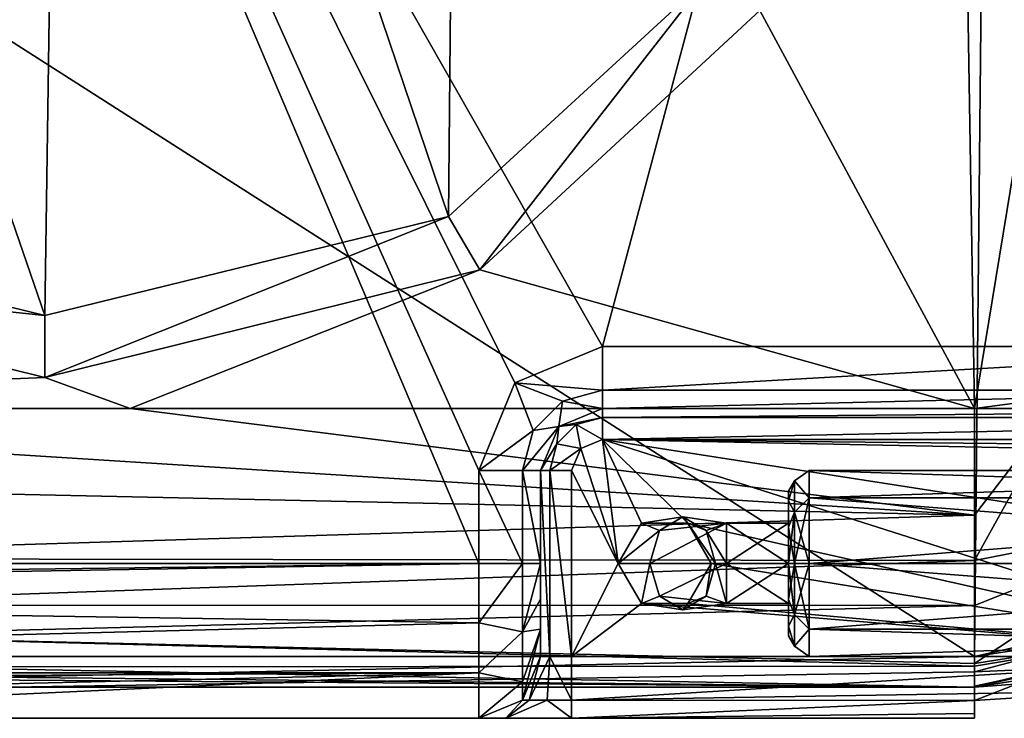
# Model space of a CAD drawing. Extents: x -200 to 200, y -434 to 356.
# Tile 10 of 256: x -126 to -94, y -434 to -412. Entities that reach past the tile are written whole.
import ezdxf

# ---------------------------------------------------------------- set-up
doc = ezdxf.new("R2010")
doc.units = 0
doc.header["$LTSCALE"] = 52.148148
for name, color, linetype in [('122', 7, 'CONTINUOUS'), ('123', 7, 'CONTINUOUS'), ('125', 7, 'CONTINUOUS'), ('128', 7, 'CONTINUOUS'), ('129', 7, 'CONTINUOUS'), ('134', 7, 'CONTINUOUS'), ('142', 7, 'CONTINUOUS'), ('144', 7, 'CONTINUOUS'), ('146', 7, 'CONTINUOUS'), ('149', 7, 'CONTINUOUS'), ('158', 7, 'CONTINUOUS'), ('159', 7, 'CONTINUOUS'), ('160', 7, 'CONTINUOUS'), ('161', 7, 'CONTINUOUS'), ('162', 7, 'CONTINUOUS'), ('163', 7, 'CONTINUOUS'), ('164', 7, 'CONTINUOUS'), ('165', 7, 'CONTINUOUS'), ('166', 7, 'CONTINUOUS'), ('168', 7, 'CONTINUOUS'), ('169', 7, 'CONTINUOUS'), ('170', 7, 'CONTINUOUS'), ('172', 7, 'CONTINUOUS'), ('173', 7, 'CONTINUOUS'), ('174', 7, 'CONTINUOUS'), ('175', 7, 'CONTINUOUS'), ('176', 7, 'CONTINUOUS'), ('177', 7, 'CONTINUOUS'), ('178', 7, 'CONTINUOUS'), ('179', 7, 'CONTINUOUS'), ('181', 7, 'CONTINUOUS'), ('182', 7, 'CONTINUOUS'), ('183', 7, 'CONTINUOUS'), ('185', 7, 'CONTINUOUS'), ('186', 7, 'CONTINUOUS'), ('20', 7, 'CONTINUOUS'), ('21', 7, 'CONTINUOUS'), ('22', 7, 'CONTINUOUS'), ('23', 7, 'CONTINUOUS'), ('24', 7, 'CONTINUOUS'), ('25', 7, 'CONTINUOUS'), ('4', 7, 'CONTINUOUS'), ('55', 7, 'CONTINUOUS'), ('57', 7, 'CONTINUOUS'), ('7', 7, 'CONTINUOUS'), ('8', 7, 'CONTINUOUS')]:
    doc.layers.add(name, color=color, linetype=linetype)

msp = doc.modelspace()

# ---------------------------------------------------------------- linework, layer by layer
at = {"layer": '122', "color": 7, "linetype": 'CONTINUOUS'}
for points in [[(-138.417, -429.2, 20), (-111, -429.2, 20), (-134.228, -374.405, 20), (-138.417, -429.2, 20)], [(-111, -429.2, 20), (-111, -426.2, 20), (-134.228, -374.405, 20), (-111, -429.2, 20)], [(-111, -426.2, 20), (-109.828, -423.372, 20), (-134.228, -374.405, 20), (-111, -426.2, 20)], [(-134.228, -374.405, 20), (-107, -422.2, 20), (-94.456, -375.205, 20), (-134.228, -374.405, 20)], [(-109.828, -423.372, 20), (-107, -422.2, 20), (-134.228, -374.405, 20), (-109.828, -423.372, 20)], [(-94.456, -375.205, 20), (-107, -422.2, 20), (-82.315, -422.2, 20), (-94.456, -375.205, 20)], [(-93.68, -375.244, 20), (-94.456, -375.205, 20), (-82.315, -422.2, 20), (-93.68, -375.244, 20)]]:
    msp.add_3dface(points, dxfattribs=at)
at = {"layer": '123', "color": 7, "linetype": 'CONTINUOUS'}
for points in [[(-189, -434.2, 0.025), (-95, -434.2, 0.025), (-186.982, -434.2, 7.514), (-189, -434.2, 0.025)], [(-95, -434.2, 0.025), (-181.493, -434.2, 12.995), (-186.982, -434.2, 7.514), (-95, -434.2, 0.025)], [(-95, -434.2, 0.025), (-174, -434.2, 15), (-181.493, -434.2, 12.995), (-95, -434.2, 0.025)], [(-174, -434.2, 15), (-95, -434.2, 0.025), (-142.5, -434.2, 15), (-174, -434.2, 15)], [(-111, -434.2, 11), (-142.5, -434.2, 15), (-110.121, -434.2, 8.879), (-111, -434.2, 11)], [(-111, -434.2, 15), (-142.5, -434.2, 15), (-111, -434.2, 11), (-111, -434.2, 15)], [(-142.5, -434.2, 15), (-95, -434.2, 0.025), (-110.121, -434.2, 8.879), (-142.5, -434.2, 15)], [(-110.121, -434.2, 8.879), (-95, -434.2, 0.025), (-108, -434.2, 8), (-110.121, -434.2, 8.879)], [(-95, -434.2, 0.025), (-95, -434.2, 8), (-108, -434.2, 8), (-95, -434.2, 0.025)]]:
    msp.add_3dface(points, dxfattribs=at)
at = {"layer": '125', "color": 7, "linetype": 'CONTINUOUS'}
for points in [[(-95, -432.2, 0.025), (-82.061, -429.266, 0.025), (-95, -432.7, 0.025), (-95, -432.2, 0.025)], [(-95, -432.7, 0.025), (-82.061, -429.266, 0.025), (-92.302, -432.58, 0.025), (-95, -432.7, 0.025)], [(-192, -432.2, 0.025), (-95, -432.2, 0.025), (-189, -434.2, 0.025), (-192, -432.2, 0.025)], [(-189, -434.2, 0.025), (-95, -432.2, 0.025), (-95, -432.7, 0.025), (-189, -434.2, 0.025)], [(-95, -434.2, 0.025), (-189, -434.2, 0.025), (-95, -432.7, 0.025), (-95, -434.2, 0.025)]]:
    msp.add_3dface(points, dxfattribs=at)
at = {"layer": '128', "color": 7, "linetype": 'CONTINUOUS'}
for points in [[(-95, -432.2, 0.025), (-192, -432.2, 0.025), (-95, -432.2), (-95, -432.2, 0.025)], [(-192, -432.2, 0.025), (-192, -432.2), (-95, -432.2), (-192, -432.2, 0.025)]]:
    msp.add_3dface(points, dxfattribs=at)
at = {"layer": '129', "color": 7, "linetype": 'CONTINUOUS'}
for points in [[(-95, -432.2, 0.025), (-95, -432.2), (-82.061, -429.266), (-95, -432.2, 0.025)], [(-82.061, -429.266, 0.025), (-95, -432.2, 0.025), (-82.061, -429.266), (-82.061, -429.266, 0.025)]]:
    msp.add_3dface(points, dxfattribs=at)
at = {"layer": '134', "color": 7, "linetype": 'CONTINUOUS'}
for points in [[(-169.327, -430.2, 19.899), (-111, -429.2, 20), (-167.352, -429.918, 19.948), (-169.327, -430.2, 19.899)], [(-111, -429.2, 20), (-169.327, -430.2, 19.899), (-111, -431.118, 19.618), (-111, -429.2, 20)], [(-111, -429.2, 20), (-138.417, -429.2, 20), (-167.352, -429.918, 19.948), (-111, -429.2, 20)], [(-169.327, -430.2, 19.899), (-174, -432.736, 18.536), (-111, -431.118, 19.618), (-169.327, -430.2, 19.899)], [(-111, -431.118, 19.618), (-174, -432.736, 18.536), (-111, -432.737, 18.534), (-111, -431.118, 19.618)], [(-174, -432.736, 18.536), (-174, -433.073, 18.162), (-111, -432.737, 18.534), (-174, -432.736, 18.536)], [(-174, -434.2, 15), (-142.5, -434.2, 15), (-111, -432.737, 18.534), (-174, -434.2, 15)], [(-174, -433.073, 18.162), (-174, -434.2, 15), (-111, -432.737, 18.534), (-174, -433.073, 18.162)], [(-142.5, -434.2, 15), (-111, -434.2, 15), (-111, -432.737, 18.534), (-142.5, -434.2, 15)]]:
    msp.add_3dface(points, dxfattribs=at)
at = {"layer": '142', "color": 7, "linetype": 'CONTINUOUS'}
for points in [[(-95, -432.7, 0.025), (-92.302, -432.58, 0.025), (-95, -432.7, 0.483), (-95, -432.7, 0.025)], [(-95, -432.7, 0.483), (-92.302, -432.58, 0.025), (-92.32, -432.582, 0.364), (-95, -432.7, 0.483)]]:
    msp.add_3dface(points, dxfattribs=at)
at = {"layer": '144', "color": 7, "linetype": 'CONTINUOUS'}
for points in [[(-95, -434.2, 0.025), (-95, -432.7, 0.025), (-95, -432.7, 0.483), (-95, -434.2, 0.025)], [(-95, -433.161, 4.942), (-95, -434.2, 0.025), (-95, -432.7, 0.483), (-95, -433.161, 4.942)], [(-95, -433.161, 4.942), (-95, -433.622, 9.406), (-95, -434.2, 8), (-95, -433.161, 4.942)], [(-95, -434.2, 0.025), (-95, -433.161, 4.942), (-95, -434.2, 8), (-95, -434.2, 0.025)], [(-95, -434.2, 8), (-95, -433.622, 9.406), (-95, -434.05, 8.76), (-95, -434.2, 8)]]:
    msp.add_3dface(points, dxfattribs=at)
at = {"layer": '146', "color": 7, "linetype": 'CONTINUOUS'}
for points in [[(-192, -370.241), (-94.396, -372.206), (-192, -432.2), (-192, -370.241)], [(-192, -432.2), (-94.396, -372.206), (-95, -432.2), (-192, -432.2)], [(-95, -432.2), (-94.396, -372.206), (-82.061, -429.266), (-95, -432.2)], [(-94.396, -372.206), (-81.519, -375.4), (-82.061, -429.266), (-94.396, -372.206)]]:
    msp.add_3dface(points, dxfattribs=at)
at = {"layer": '149', "color": 7, "linetype": 'CONTINUOUS'}
for points in [[(-95, -433.161, 4.942), (-95, -432.7, 0.483), (-92.32, -432.582, 0.364), (-95, -433.161, 4.942)], [(-95, -433.622, 9.406), (-92.32, -432.582, 0.364), (-90.295, -433.325, 9.654), (-95, -433.622, 9.406)], [(-95, -433.622, 9.406), (-95, -433.161, 4.942), (-92.32, -432.582, 0.364), (-95, -433.622, 9.406)]]:
    msp.add_3dface(points, dxfattribs=at)
at = {"layer": '158', "color": 7, "linetype": 'CONTINUOUS'}
for points in [[(-107, -425.2, 10), (-107.707, -425.493, 10), (-106.5, -429.2, 10), (-107, -425.2, 10)], [(-105.75, -427.901, 10), (-107, -425.2, 10), (-106.5, -429.2, 10), (-105.75, -427.901, 10)], [(-104.25, -427.901, 10), (-107, -425.2, 10), (-105.75, -427.901, 10), (-104.25, -427.901, 10)], [(-107, -425.2, 10), (-73.115, -425.544, 10), (-72.898, -425.2, 10), (-107, -425.2, 10)], [(-78.831, -429.576, 10), (-73.479, -425.882, 10), (-107, -425.2, 10), (-78.831, -429.576, 10)], [(-73.479, -425.882, 10), (-73.115, -425.544, 10), (-107, -425.2, 10), (-73.479, -425.882, 10)], [(-85.036, -432.2, 10), (-107, -425.2, 10), (-104.25, -427.901, 10), (-85.036, -432.2, 10)], [(-85.036, -432.2, 10), (-78.831, -429.576, 10), (-107, -425.2, 10), (-85.036, -432.2, 10)], [(-107.707, -425.493, 10), (-108, -426.2, 10), (-106.5, -429.2, 10), (-107.707, -425.493, 10)], [(-108, -426.2, 10), (-108, -432.2, 10), (-106.5, -429.2, 10), (-108, -426.2, 10)], [(-103.5, -429.2, 10), (-85.036, -432.2, 10), (-104.25, -427.901, 10), (-103.5, -429.2, 10)], [(-106.5, -429.2, 10), (-108, -432.2, 10), (-105.75, -430.499, 10), (-106.5, -429.2, 10)], [(-85.036, -432.2, 10), (-103.5, -429.2, 10), (-104.25, -430.499, 10), (-85.036, -432.2, 10)], [(-108, -432.2, 10), (-85.036, -432.2, 10), (-105.75, -430.499, 10), (-108, -432.2, 10)], [(-105.75, -430.499, 10), (-85.036, -432.2, 10), (-104.25, -430.499, 10), (-105.75, -430.499, 10)]]:
    msp.add_3dface(points, dxfattribs=at)
at = {"layer": '159', "color": 7, "linetype": 'CONTINUOUS'}
for points in [[(-109, -432.2, 15), (-109, -432.2, 11), (-109, -426.2, 18), (-109, -432.2, 15)], [(-109, -426.2, 18), (-109, -432.2, 11), (-109, -426.2, 11), (-109, -426.2, 18)], [(-109, -431.322, 17.12), (-109, -432.2, 15), (-109, -426.2, 18), (-109, -431.322, 17.12)], [(-109, -430.351, 17.771), (-109, -431.322, 17.12), (-109, -426.2, 18), (-109, -430.351, 17.771)], [(-109, -429.2, 18), (-109, -430.351, 17.771), (-109, -426.2, 18), (-109, -429.2, 18)]]:
    msp.add_3dface(points, dxfattribs=at)
at = {"layer": '160', "color": 7, "linetype": 'CONTINUOUS'}
for points in [[(-107, -424.2, 18), (-107, -424.2, 11), (-72.898, -424.2, 11), (-107, -424.2, 18)], [(-82.315, -424.2, 18), (-107, -424.2, 18), (-72.898, -424.2, 11), (-82.315, -424.2, 18)]]:
    msp.add_3dface(points, dxfattribs=at)
at = {"layer": '161', "color": 7, "linetype": 'CONTINUOUS'}
for points in [[(-107, -424.2, 11), (-108.414, -424.786, 18), (-108.414, -424.786, 11), (-107, -424.2, 11)], [(-107, -424.2, 11), (-107, -424.2, 18), (-108.414, -424.786, 18), (-107, -424.2, 11)], [(-109, -426.2, 18), (-109, -426.2, 11), (-108.414, -424.786, 11), (-109, -426.2, 18)], [(-108.414, -424.786, 18), (-109, -426.2, 18), (-108.414, -424.786, 11), (-108.414, -424.786, 18)]]:
    msp.add_3dface(points, dxfattribs=at)
at = {"layer": '162', "color": 7, "linetype": 'CONTINUOUS'}
for points in [[(-109, -432.2, 11), (-109, -432.2, 15), (-109.586, -433.614, 15), (-109, -432.2, 11)], [(-109, -432.2, 11), (-109.586, -433.614, 15), (-109.586, -433.614, 11), (-109, -432.2, 11)], [(-111, -434.2, 15), (-111, -434.2, 11), (-109.586, -433.614, 11), (-111, -434.2, 15)], [(-109.586, -433.614, 15), (-111, -434.2, 15), (-109.586, -433.614, 11), (-109.586, -433.614, 15)]]:
    msp.add_3dface(points, dxfattribs=at)
at = {"layer": '163', "color": 7, "linetype": 'CONTINUOUS'}
for points in [[(-111, -429.2, 20), (-111, -431.118, 19.618), (-109.586, -429.2, 19.414), (-111, -429.2, 20)], [(-109.586, -429.2, 19.414), (-111, -431.118, 19.618), (-109.586, -431.407, 18.823), (-109.586, -429.2, 19.414)], [(-109, -430.351, 17.771), (-109, -429.2, 18), (-109.586, -431.407, 18.823), (-109, -430.351, 17.771)], [(-109, -429.2, 18), (-109.586, -429.2, 19.414), (-109.586, -431.407, 18.823), (-109, -429.2, 18)], [(-109, -431.322, 17.12), (-109, -430.351, 17.771), (-109.586, -431.407, 18.823), (-109, -431.322, 17.12)], [(-111, -431.118, 19.618), (-111, -432.737, 18.534), (-109.586, -431.407, 18.823), (-111, -431.118, 19.618)], [(-109.586, -431.407, 18.823), (-111, -432.737, 18.534), (-109.586, -433.023, 17.207), (-109.586, -431.407, 18.823)], [(-109, -432.2, 15), (-109, -431.322, 17.12), (-109.586, -433.614, 15), (-109, -432.2, 15)], [(-109, -431.322, 17.12), (-109.586, -431.407, 18.823), (-109.586, -433.023, 17.207), (-109, -431.322, 17.12)], [(-109, -431.322, 17.12), (-109.586, -433.023, 17.207), (-109.586, -433.614, 15), (-109, -431.322, 17.12)], [(-111, -432.737, 18.534), (-111, -434.2, 15), (-109.586, -433.023, 17.207), (-111, -432.737, 18.534)], [(-109.586, -433.023, 17.207), (-111, -434.2, 15), (-109.586, -433.614, 15), (-109.586, -433.023, 17.207)]]:
    msp.add_3dface(points, dxfattribs=at)
at = {"layer": '164', "color": 7, "linetype": 'CONTINUOUS'}
for points in [[(-111, -426.2, 20), (-111, -429.2, 20), (-109.586, -429.2, 19.414), (-111, -426.2, 20)], [(-109.586, -426.2, 19.414), (-111, -426.2, 20), (-109.586, -429.2, 19.414), (-109.586, -426.2, 19.414)], [(-109, -429.2, 18), (-109, -426.2, 18), (-109.586, -426.2, 19.414), (-109, -429.2, 18)], [(-109, -429.2, 18), (-109.586, -426.2, 19.414), (-109.586, -429.2, 19.414), (-109, -429.2, 18)]]:
    msp.add_3dface(points, dxfattribs=at)
at = {"layer": '165', "color": 7, "linetype": 'CONTINUOUS'}
for points in [[(-107, -422.2, 20), (-109.828, -423.372, 20), (-107, -423.614, 19.414), (-107, -422.2, 20)], [(-109.828, -423.372, 20), (-111, -426.2, 20), (-109.239, -424.907, 19.414), (-109.828, -423.372, 20)], [(-108.293, -423.961, 19.414), (-109.828, -423.372, 20), (-109.239, -424.907, 19.414), (-108.293, -423.961, 19.414)], [(-107, -423.614, 19.414), (-109.828, -423.372, 20), (-108.293, -423.961, 19.414), (-107, -423.614, 19.414)], [(-107, -424.2, 18), (-107, -423.614, 19.414), (-108.293, -423.961, 19.414), (-107, -424.2, 18)], [(-108.414, -424.786, 18), (-108.293, -423.961, 19.414), (-109.239, -424.907, 19.414), (-108.414, -424.786, 18)], [(-108.414, -424.786, 18), (-107, -424.2, 18), (-108.293, -423.961, 19.414), (-108.414, -424.786, 18)], [(-109, -426.2, 18), (-108.414, -424.786, 18), (-109.586, -426.2, 19.414), (-109, -426.2, 18)], [(-108.414, -424.786, 18), (-109.239, -424.907, 19.414), (-109.586, -426.2, 19.414), (-108.414, -424.786, 18)], [(-109.239, -424.907, 19.414), (-111, -426.2, 20), (-109.586, -426.2, 19.414), (-109.239, -424.907, 19.414)]]:
    msp.add_3dface(points, dxfattribs=at)
at = {"layer": '166', "color": 7, "linetype": 'CONTINUOUS'}
for points in [[(-82.315, -422.2, 20), (-107, -422.2, 20), (-107, -423.614, 19.414), (-82.315, -422.2, 20)], [(-82.315, -423.614, 19.414), (-82.315, -422.2, 20), (-107, -423.614, 19.414), (-82.315, -423.614, 19.414)], [(-107, -424.2, 18), (-82.315, -423.614, 19.414), (-107, -423.614, 19.414), (-107, -424.2, 18)], [(-107, -424.2, 18), (-82.315, -424.2, 18), (-82.315, -423.614, 19.414), (-107, -424.2, 18)]]:
    msp.add_3dface(points, dxfattribs=at)
at = {"layer": '168', "color": 7, "linetype": 'CONTINUOUS'}
for points in [[(-72.898, -424.2, 11), (-107, -424.493, 10.293), (-72.898, -424.493, 10.293), (-72.898, -424.2, 11)], [(-72.898, -424.2, 11), (-107, -424.2, 11), (-107, -424.493, 10.293), (-72.898, -424.2, 11)], [(-107, -424.493, 10.293), (-107, -425.2, 10), (-72.898, -424.493, 10.293), (-107, -424.493, 10.293)], [(-107, -425.2, 10), (-72.898, -425.2, 10), (-72.898, -424.493, 10.293), (-107, -425.2, 10)]]:
    msp.add_3dface(points, dxfattribs=at)
at = {"layer": '169', "color": 7, "linetype": 'CONTINUOUS'}
for points in [[(-107, -424.2, 11), (-108.414, -424.786, 11), (-107, -424.493, 10.293), (-107, -424.2, 11)], [(-108.414, -424.786, 11), (-109, -426.2, 11), (-108.478, -425.346, 10.293), (-108.414, -424.786, 11)], [(-108.478, -425.346, 10.293), (-107.707, -425.493, 10), (-107.854, -424.722, 10.293), (-108.478, -425.346, 10.293)], [(-108.414, -424.786, 11), (-108.478, -425.346, 10.293), (-107.854, -424.722, 10.293), (-108.414, -424.786, 11)], [(-107, -424.493, 10.293), (-108.414, -424.786, 11), (-107.854, -424.722, 10.293), (-107, -424.493, 10.293)], [(-107, -425.2, 10), (-107, -424.493, 10.293), (-107.854, -424.722, 10.293), (-107, -425.2, 10)], [(-107.707, -425.493, 10), (-107, -425.2, 10), (-107.854, -424.722, 10.293), (-107.707, -425.493, 10)], [(-109, -426.2, 11), (-108.707, -426.2, 10.293), (-108.478, -425.346, 10.293), (-109, -426.2, 11)], [(-108.707, -426.2, 10.293), (-107.707, -425.493, 10), (-108.478, -425.346, 10.293), (-108.707, -426.2, 10.293)], [(-108, -426.2, 10), (-107.707, -425.493, 10), (-108.707, -426.2, 10.293), (-108, -426.2, 10)]]:
    msp.add_3dface(points, dxfattribs=at)
at = {"layer": '170', "color": 7, "linetype": 'CONTINUOUS'}
for points in [[(-108.707, -426.2, 10.293), (-109, -426.2, 11), (-108.707, -432.2, 10.293), (-108.707, -426.2, 10.293)], [(-109, -426.2, 11), (-109, -432.2, 11), (-108.707, -432.2, 10.293), (-109, -426.2, 11)], [(-108, -432.2, 10), (-108, -426.2, 10), (-108.707, -426.2, 10.293), (-108, -432.2, 10)], [(-108, -432.2, 10), (-108.707, -426.2, 10.293), (-108.707, -432.2, 10.293), (-108, -432.2, 10)]]:
    msp.add_3dface(points, dxfattribs=at)
at = {"layer": '172', "color": 7, "linetype": 'CONTINUOUS'}
for points in [[(-90.295, -433.325, 9.654), (-85.036, -432.2, 10), (-108, -433.614, 9.414), (-90.295, -433.325, 9.654)], [(-85.036, -432.2, 10), (-108, -432.2, 10), (-108, -433.614, 9.414), (-85.036, -432.2, 10)], [(-95, -433.622, 9.406), (-90.295, -433.325, 9.654), (-108, -433.614, 9.414), (-95, -433.622, 9.406)], [(-108, -434.2, 8), (-95, -433.622, 9.406), (-108, -433.614, 9.414), (-108, -434.2, 8)], [(-95, -434.05, 8.76), (-95, -433.622, 9.406), (-108, -434.2, 8), (-95, -434.05, 8.76)], [(-95, -434.2, 8), (-95, -434.05, 8.76), (-108, -434.2, 8), (-95, -434.2, 8)]]:
    msp.add_3dface(points, dxfattribs=at)
at = {"layer": '173', "color": 7, "linetype": 'CONTINUOUS'}
for points in [[(-109, -432.2, 11), (-109.586, -433.614, 11), (-109.373, -433.614, 10.207), (-109, -432.2, 11)], [(-108.707, -432.2, 10.293), (-109.373, -433.614, 10.207), (-108.793, -433.614, 9.627), (-108.707, -432.2, 10.293)], [(-108.707, -432.2, 10.293), (-109, -432.2, 11), (-109.373, -433.614, 10.207), (-108.707, -432.2, 10.293)], [(-108, -433.614, 9.414), (-108.707, -432.2, 10.293), (-108.793, -433.614, 9.627), (-108, -433.614, 9.414)], [(-108, -433.614, 9.414), (-108, -432.2, 10), (-108.707, -432.2, 10.293), (-108, -433.614, 9.414)], [(-111, -434.2, 11), (-110.121, -434.2, 8.879), (-109.586, -433.614, 11), (-111, -434.2, 11)], [(-110.121, -434.2, 8.879), (-108, -434.2, 8), (-108.793, -433.614, 9.627), (-110.121, -434.2, 8.879)], [(-109.586, -433.614, 11), (-110.121, -434.2, 8.879), (-109.373, -433.614, 10.207), (-109.586, -433.614, 11)], [(-109.373, -433.614, 10.207), (-110.121, -434.2, 8.879), (-108.793, -433.614, 9.627), (-109.373, -433.614, 10.207)], [(-108, -434.2, 8), (-108, -433.614, 9.414), (-108.793, -433.614, 9.627), (-108, -434.2, 8)]]:
    msp.add_3dface(points, dxfattribs=at)
at = {"layer": '174', "color": 7, "linetype": 'CONTINUOUS'}
for points in [[(-103, -429.2, 13.5), (-101, -429.2, 13.5), (-101, -430.499, 14.25), (-103, -429.2, 13.5)], [(-103, -429.2, 16.5), (-103, -430.499, 15.75), (-101, -429.2, 16.5), (-103, -429.2, 16.5)], [(-101, -429.2, 16.5), (-103, -430.499, 15.75), (-101, -430.499, 15.75), (-101, -429.2, 16.5)], [(-103, -430.499, 14.25), (-103, -429.2, 13.5), (-101, -430.499, 14.25), (-103, -430.499, 14.25)], [(-101, -430.499, 15.75), (-103, -430.499, 14.25), (-101, -430.499, 14.25), (-101, -430.499, 15.75)], [(-103, -430.499, 15.75), (-103, -430.499, 14.25), (-101, -430.499, 15.75), (-103, -430.499, 15.75)]]:
    msp.add_3dface(points, dxfattribs=at)
at = {"layer": '175', "color": 7, "linetype": 'CONTINUOUS'}
for points in [[(-103, -429.2, 16.5), (-101, -429.2, 16.5), (-101, -427.901, 15.75), (-103, -429.2, 16.5)], [(-101, -429.2, 13.5), (-103, -427.901, 14.25), (-101, -427.901, 14.25), (-101, -429.2, 13.5)], [(-103, -427.901, 15.75), (-103, -429.2, 16.5), (-101, -427.901, 15.75), (-103, -427.901, 15.75)], [(-101, -427.901, 14.25), (-103, -427.901, 15.75), (-101, -427.901, 15.75), (-101, -427.901, 14.25)], [(-103, -427.901, 14.25), (-103, -427.901, 15.75), (-101, -427.901, 14.25), (-103, -427.901, 14.25)], [(-101, -429.2, 13.5), (-103, -429.2, 13.5), (-103, -427.901, 14.25), (-101, -429.2, 13.5)]]:
    msp.add_3dface(points, dxfattribs=at)
at = {"layer": '176', "color": 7, "linetype": 'CONTINUOUS'}
for points in [[(-105.75, -430.499, 13), (-105.475, -429.2, 15.475), (-106.5, -429.2, 13), (-105.75, -430.499, 13)], [(-105.164, -430.261, 15.164), (-105.475, -429.2, 15.475), (-105.75, -430.499, 13), (-105.164, -430.261, 15.164)], [(-105.164, -430.261, 15.164), (-103, -429.2, 16.5), (-105.475, -429.2, 15.475), (-105.164, -430.261, 15.164)], [(-103, -430.499, 15.75), (-103, -429.2, 16.5), (-105.164, -430.261, 15.164), (-103, -430.499, 15.75)], [(-103.5, -429.2, 13), (-103.664, -430.261, 13.664), (-104.25, -430.499, 13), (-103.5, -429.2, 13)], [(-103.354, -429.2, 13.354), (-103, -430.499, 14.25), (-103.664, -430.261, 13.664), (-103.354, -429.2, 13.354)], [(-103.354, -429.2, 13.354), (-103.664, -430.261, 13.664), (-103.5, -429.2, 13), (-103.354, -429.2, 13.354)], [(-103, -429.2, 13.5), (-103, -430.499, 14.25), (-103.354, -429.2, 13.354), (-103, -429.2, 13.5)], [(-104.414, -430.7, 14.414), (-105.164, -430.261, 15.164), (-105.75, -430.499, 13), (-104.414, -430.7, 14.414)], [(-104.25, -430.499, 13), (-104.414, -430.7, 14.414), (-105.75, -430.499, 13), (-104.25, -430.499, 13)], [(-104.414, -430.7, 14.414), (-103, -430.499, 15.75), (-105.164, -430.261, 15.164), (-104.414, -430.7, 14.414)], [(-103.664, -430.261, 13.664), (-103, -430.499, 14.25), (-104.414, -430.7, 14.414), (-103.664, -430.261, 13.664)], [(-103.664, -430.261, 13.664), (-104.414, -430.7, 14.414), (-104.25, -430.499, 13), (-103.664, -430.261, 13.664)], [(-103, -430.499, 14.25), (-103, -430.499, 15.75), (-104.414, -430.7, 14.414), (-103, -430.499, 14.25)]]:
    msp.add_3dface(points, dxfattribs=at)
at = {"layer": '177', "color": 7, "linetype": 'CONTINUOUS'}
for points in [[(-106.5, -429.2, 13), (-105.164, -428.139, 15.164), (-105.75, -427.901, 13), (-106.5, -429.2, 13)], [(-105.164, -428.139, 15.164), (-104.414, -427.7, 14.414), (-105.75, -427.901, 13), (-105.164, -428.139, 15.164)], [(-105.75, -427.901, 13), (-104.414, -427.7, 14.414), (-104.25, -427.901, 13), (-105.75, -427.901, 13)], [(-105.475, -429.2, 15.475), (-103, -427.901, 15.75), (-105.164, -428.139, 15.164), (-105.475, -429.2, 15.475)], [(-103, -429.2, 16.5), (-103, -427.901, 15.75), (-105.475, -429.2, 15.475), (-103, -429.2, 16.5)], [(-105.164, -428.139, 15.164), (-103, -427.901, 15.75), (-104.414, -427.7, 14.414), (-105.164, -428.139, 15.164)], [(-103, -427.901, 15.75), (-103, -427.901, 14.25), (-104.414, -427.7, 14.414), (-103, -427.901, 15.75)], [(-104.414, -427.7, 14.414), (-103.664, -428.139, 13.664), (-104.25, -427.901, 13), (-104.414, -427.7, 14.414)], [(-104.414, -427.7, 14.414), (-103, -427.901, 14.25), (-103.664, -428.139, 13.664), (-104.414, -427.7, 14.414)], [(-103.664, -428.139, 13.664), (-103.354, -429.2, 13.354), (-104.25, -427.901, 13), (-103.664, -428.139, 13.664)], [(-103.354, -429.2, 13.354), (-103.5, -429.2, 13), (-104.25, -427.901, 13), (-103.354, -429.2, 13.354)], [(-103, -427.901, 14.25), (-103, -429.2, 13.5), (-103.664, -428.139, 13.664), (-103, -427.901, 14.25)], [(-106.5, -429.2, 13), (-105.475, -429.2, 15.475), (-105.164, -428.139, 15.164), (-106.5, -429.2, 13)], [(-103, -429.2, 13.5), (-103.354, -429.2, 13.354), (-103.664, -428.139, 13.664), (-103, -429.2, 13.5)]]:
    msp.add_3dface(points, dxfattribs=at)
at = {"layer": '178', "color": 7, "linetype": 'CONTINUOUS'}
for points in [[(-105.75, -430.499, 10), (-105.75, -430.499, 13), (-106.5, -429.2, 13), (-105.75, -430.499, 10)], [(-106.5, -429.2, 10), (-105.75, -430.499, 10), (-106.5, -429.2, 13), (-106.5, -429.2, 10)], [(-103.5, -429.2, 10), (-103.5, -429.2, 13), (-104.25, -430.499, 13), (-103.5, -429.2, 10)], [(-104.25, -430.499, 10), (-103.5, -429.2, 10), (-104.25, -430.499, 13), (-104.25, -430.499, 10)], [(-104.25, -430.499, 10), (-104.25, -430.499, 13), (-105.75, -430.499, 13), (-104.25, -430.499, 10)], [(-105.75, -430.499, 10), (-104.25, -430.499, 10), (-105.75, -430.499, 13), (-105.75, -430.499, 10)]]:
    msp.add_3dface(points, dxfattribs=at)
at = {"layer": '179', "color": 7, "linetype": 'CONTINUOUS'}
for points in [[(-106.5, -429.2, 10), (-106.5, -429.2, 13), (-105.75, -427.901, 13), (-106.5, -429.2, 10)], [(-105.75, -427.901, 10), (-106.5, -429.2, 10), (-105.75, -427.901, 13), (-105.75, -427.901, 10)], [(-105.75, -427.901, 10), (-105.75, -427.901, 13), (-104.25, -427.901, 13), (-105.75, -427.901, 10)], [(-104.25, -427.901, 10), (-105.75, -427.901, 10), (-104.25, -427.901, 13), (-104.25, -427.901, 10)], [(-103.5, -429.2, 13), (-104.25, -427.901, 10), (-104.25, -427.901, 13), (-103.5, -429.2, 13)], [(-103.5, -429.2, 10), (-104.25, -427.901, 10), (-103.5, -429.2, 13), (-103.5, -429.2, 10)]]:
    msp.add_3dface(points, dxfattribs=at)
at = {"layer": '181', "color": 7, "linetype": 'CONTINUOUS'}
for points in [[(-100.334, -431.321, 17.121), (-73.157, -429.2, 18), (-100.334, -429.2, 18), (-100.334, -431.321, 17.121)], [(-100.334, -429.2, 12), (-73.157, -431.321, 12.879), (-100.334, -431.321, 12.879), (-100.334, -429.2, 12)], [(-73.157, -431.321, 17.121), (-73.157, -429.2, 18), (-100.334, -431.321, 17.121), (-73.157, -431.321, 17.121)], [(-73.157, -429.2, 12), (-73.157, -431.321, 12.879), (-100.334, -429.2, 12), (-73.157, -429.2, 12)], [(-100.334, -432.2, 15), (-73.157, -431.321, 17.121), (-100.334, -431.321, 17.121), (-100.334, -432.2, 15)], [(-100.334, -431.321, 12.879), (-73.157, -432.2, 15), (-100.334, -432.2, 15), (-100.334, -431.321, 12.879)], [(-73.157, -432.2, 15), (-73.157, -431.321, 17.121), (-100.334, -432.2, 15), (-73.157, -432.2, 15)], [(-73.157, -431.321, 12.879), (-73.157, -432.2, 15), (-100.334, -431.321, 12.879), (-73.157, -431.321, 12.879)]]:
    msp.add_3dface(points, dxfattribs=at)
at = {"layer": '182', "color": 7, "linetype": 'CONTINUOUS'}
for points in [[(-100.805, -429.2, 12.195), (-100.805, -430.849, 12.731), (-101, -429.2, 12.666), (-100.805, -429.2, 12.195)], [(-100.805, -429.2, 17.805), (-101, -429.2, 17.334), (-101, -430.367, 17.021), (-100.805, -429.2, 17.805)], [(-100.805, -430.849, 17.269), (-100.805, -429.2, 17.805), (-101, -430.367, 17.021), (-100.805, -430.849, 17.269)], [(-101, -429.2, 12.666), (-100.805, -430.849, 12.731), (-101, -430.367, 12.979), (-101, -429.2, 12.666)], [(-100.805, -430.849, 17.269), (-100.334, -429.2, 18), (-100.805, -429.2, 17.805), (-100.805, -430.849, 17.269)], [(-100.334, -431.321, 17.121), (-100.334, -429.2, 18), (-100.805, -430.849, 17.269), (-100.334, -431.321, 17.121)], [(-100.805, -429.2, 12.195), (-100.334, -431.321, 12.879), (-100.805, -430.849, 12.731), (-100.805, -429.2, 12.195)], [(-100.334, -429.2, 12), (-100.334, -431.321, 12.879), (-100.805, -429.2, 12.195), (-100.334, -429.2, 12)], [(-101, -431.221, 16.167), (-100.805, -430.849, 17.269), (-101, -430.367, 17.021), (-101, -431.221, 16.167)], [(-101, -430.367, 12.979), (-100.805, -430.849, 12.731), (-101, -431.221, 13.833), (-101, -430.367, 12.979)], [(-100.805, -431.868, 15.867), (-100.805, -430.849, 17.269), (-101, -431.221, 16.167), (-100.805, -431.868, 15.867)], [(-100.805, -430.849, 12.731), (-100.805, -431.868, 14.133), (-101, -431.221, 13.833), (-100.805, -430.849, 12.731)], [(-100.805, -431.868, 15.867), (-100.334, -431.321, 17.121), (-100.805, -430.849, 17.269), (-100.805, -431.868, 15.867)], [(-100.805, -430.849, 12.731), (-100.334, -431.321, 12.879), (-100.805, -431.868, 14.133), (-100.805, -430.849, 12.731)], [(-101, -431.534, 15), (-100.805, -431.868, 15.867), (-101, -431.221, 16.167), (-101, -431.534, 15)], [(-101, -431.221, 13.833), (-100.805, -431.868, 14.133), (-101, -431.534, 15), (-101, -431.221, 13.833)], [(-100.334, -432.2, 15), (-100.334, -431.321, 17.121), (-100.805, -431.868, 15.867), (-100.334, -432.2, 15)], [(-100.334, -431.321, 12.879), (-100.334, -432.2, 15), (-100.805, -431.868, 14.133), (-100.334, -431.321, 12.879)], [(-100.805, -431.868, 14.133), (-100.805, -431.868, 15.867), (-101, -431.534, 15), (-100.805, -431.868, 14.133)], [(-100.805, -431.868, 14.133), (-100.334, -432.2, 15), (-100.805, -431.868, 15.867), (-100.805, -431.868, 14.133)]]:
    msp.add_3dface(points, dxfattribs=at)
at = {"layer": '183', "color": 7, "linetype": 'CONTINUOUS'}
for points in [[(-101, -426.866, 15), (-101, -427.179, 13.833), (-101, -427.179, 16.167), (-101, -426.866, 15)], [(-101, -427.179, 13.833), (-101, -428.033, 12.979), (-101, -427.179, 16.167), (-101, -427.179, 13.833)], [(-101, -427.901, 14.25), (-101, -427.901, 15.75), (-101, -427.179, 16.167), (-101, -427.901, 14.25)], [(-101, -428.033, 12.979), (-101, -427.901, 14.25), (-101, -427.179, 16.167), (-101, -428.033, 12.979)], [(-101, -427.179, 16.167), (-101, -427.901, 15.75), (-101, -428.033, 17.021), (-101, -427.179, 16.167)], [(-101, -429.2, 12.666), (-101, -427.901, 14.25), (-101, -428.033, 12.979), (-101, -429.2, 12.666)], [(-101, -429.2, 13.5), (-101, -427.901, 14.25), (-101, -429.2, 12.666), (-101, -429.2, 13.5)], [(-101, -427.901, 15.75), (-101, -429.2, 16.5), (-101, -428.033, 17.021), (-101, -427.901, 15.75)], [(-101, -429.2, 16.5), (-101, -429.2, 17.334), (-101, -428.033, 17.021), (-101, -429.2, 16.5)], [(-101, -429.2, 16.5), (-101, -430.499, 15.75), (-101, -429.2, 17.334), (-101, -429.2, 16.5)], [(-101, -429.2, 13.5), (-101, -429.2, 12.666), (-101, -430.367, 12.979), (-101, -429.2, 13.5)], [(-101, -430.499, 14.25), (-101, -429.2, 13.5), (-101, -430.367, 12.979), (-101, -430.499, 14.25)], [(-101, -429.2, 17.334), (-101, -430.499, 15.75), (-101, -430.367, 17.021), (-101, -429.2, 17.334)], [(-101, -431.221, 13.833), (-101, -431.221, 16.167), (-101, -430.367, 17.021), (-101, -431.221, 13.833)], [(-101, -430.499, 14.25), (-101, -430.367, 12.979), (-101, -431.221, 13.833), (-101, -430.499, 14.25)], [(-101, -430.499, 15.75), (-101, -431.221, 13.833), (-101, -430.367, 17.021), (-101, -430.499, 15.75)], [(-101, -430.499, 15.75), (-101, -430.499, 14.25), (-101, -431.221, 13.833), (-101, -430.499, 15.75)], [(-101, -431.221, 13.833), (-101, -431.534, 15), (-101, -431.221, 16.167), (-101, -431.221, 13.833)]]:
    msp.add_3dface(points, dxfattribs=at)
at = {"layer": '185', "color": 7, "linetype": 'CONTINUOUS'}
for points in [[(-73.157, -427.079, 17.121), (-73.157, -426.2, 15), (-100.334, -427.079, 17.121), (-73.157, -427.079, 17.121)], [(-73.157, -426.2, 15), (-73.157, -427.079, 12.879), (-100.334, -426.2, 15), (-73.157, -426.2, 15)], [(-100.334, -427.079, 17.121), (-73.157, -426.2, 15), (-100.334, -426.2, 15), (-100.334, -427.079, 17.121)], [(-100.334, -426.2, 15), (-73.157, -427.079, 12.879), (-100.334, -427.079, 12.879), (-100.334, -426.2, 15)], [(-73.157, -429.2, 12), (-100.334, -429.2, 12), (-100.334, -427.079, 12.879), (-73.157, -429.2, 12)], [(-73.157, -427.079, 12.879), (-73.157, -429.2, 12), (-100.334, -427.079, 12.879), (-73.157, -427.079, 12.879)], [(-100.334, -429.2, 18), (-73.157, -429.2, 18), (-73.157, -427.079, 17.121), (-100.334, -429.2, 18)], [(-100.334, -429.2, 18), (-73.157, -427.079, 17.121), (-100.334, -427.079, 17.121), (-100.334, -429.2, 18)]]:
    msp.add_3dface(points, dxfattribs=at)
at = {"layer": '186', "color": 7, "linetype": 'CONTINUOUS'}
for points in [[(-100.334, -427.079, 17.121), (-100.334, -426.2, 15), (-100.805, -426.532, 15.867), (-100.334, -427.079, 17.121)], [(-100.334, -426.2, 15), (-100.334, -427.079, 12.879), (-100.805, -426.532, 14.133), (-100.334, -426.2, 15)], [(-100.805, -426.532, 15.867), (-100.334, -426.2, 15), (-100.805, -426.532, 14.133), (-100.805, -426.532, 15.867)], [(-101, -427.179, 13.833), (-101, -426.866, 15), (-100.805, -426.532, 14.133), (-101, -427.179, 13.833)], [(-101, -427.179, 13.833), (-100.805, -426.532, 14.133), (-100.805, -427.551, 12.731), (-101, -427.179, 13.833)], [(-101, -426.866, 15), (-101, -427.179, 16.167), (-100.805, -426.532, 15.867), (-101, -426.866, 15)], [(-101, -426.866, 15), (-100.805, -426.532, 15.867), (-100.805, -426.532, 14.133), (-101, -426.866, 15)], [(-101, -427.179, 16.167), (-100.805, -427.551, 17.269), (-100.805, -426.532, 15.867), (-101, -427.179, 16.167)], [(-100.805, -427.551, 17.269), (-100.334, -427.079, 17.121), (-100.805, -426.532, 15.867), (-100.805, -427.551, 17.269)], [(-100.805, -426.532, 14.133), (-100.334, -427.079, 12.879), (-100.805, -427.551, 12.731), (-100.805, -426.532, 14.133)], [(-101, -428.033, 12.979), (-101, -427.179, 13.833), (-100.805, -427.551, 12.731), (-101, -428.033, 12.979)], [(-101, -427.179, 16.167), (-101, -428.033, 17.021), (-100.805, -427.551, 17.269), (-101, -427.179, 16.167)], [(-100.334, -427.079, 12.879), (-100.334, -429.2, 12), (-100.805, -427.551, 12.731), (-100.334, -427.079, 12.879)], [(-100.805, -429.2, 17.805), (-100.334, -427.079, 17.121), (-100.805, -427.551, 17.269), (-100.805, -429.2, 17.805)], [(-100.805, -429.2, 17.805), (-100.334, -429.2, 18), (-100.334, -427.079, 17.121), (-100.805, -429.2, 17.805)], [(-100.805, -429.2, 12.195), (-101, -428.033, 12.979), (-100.805, -427.551, 12.731), (-100.805, -429.2, 12.195)], [(-101, -429.2, 17.334), (-100.805, -429.2, 17.805), (-100.805, -427.551, 17.269), (-101, -429.2, 17.334)], [(-101, -428.033, 17.021), (-101, -429.2, 17.334), (-100.805, -427.551, 17.269), (-101, -428.033, 17.021)], [(-100.334, -429.2, 12), (-100.805, -429.2, 12.195), (-100.805, -427.551, 12.731), (-100.334, -429.2, 12)], [(-100.805, -429.2, 12.195), (-101, -429.2, 12.666), (-101, -428.033, 12.979), (-100.805, -429.2, 12.195)]]:
    msp.add_3dface(points, dxfattribs=at)
at = {"layer": '20', "color": 7, "linetype": 'CONTINUOUS'}
for points in [[(-192, -370.241), (-192, -432.2), (-95, -432.2), (-192, -370.241)], [(-94.396, -372.206), (-192, -370.241), (-95, -432.2), (-94.396, -372.206)], [(-94.396, -372.206), (-95, -432.2), (-82.061, -429.266), (-94.396, -372.206)], [(-94.396, -372.206), (-82.061, -429.266), (-81.519, -375.4), (-94.396, -372.206)]]:
    msp.add_3dface(points, dxfattribs=at)
at = {"layer": '21', "color": 7, "linetype": 'CONTINUOUS'}
for points in [[(-101.928, -411.353, -19), (-95.323, -404.523, -19), (-95, -424.2, -19), (-101.928, -411.353, -19)], [(-95.323, -404.523, -19), (-92, -405.9, -19), (-95, -424.2, -19), (-95.323, -404.523, -19)], [(-95, -424.2, -19), (-92, -405.9, -19), (-92.06, -423.81, -19), (-95, -424.2, -19)], [(-110.964, -419.725, -19), (-101.928, -411.353, -19), (-95, -424.2, -19), (-110.964, -419.725, -19)], [(-139.033, -419.727, -19), (-124.998, -423.2, -19), (-149.494, -424.2, -19), (-139.033, -419.727, -19)], [(-124.998, -423.2, -19), (-110.964, -419.725, -19), (-122.247, -424.2, -19), (-124.998, -423.2, -19)], [(-122.247, -424.2, -19), (-110.964, -419.725, -19), (-95, -424.2, -19), (-122.247, -424.2, -19)], [(-149.494, -424.2, -19), (-124.998, -423.2, -19), (-122.247, -424.2, -19), (-149.494, -424.2, -19)]]:
    msp.add_3dface(points, dxfattribs=at)
at = {"layer": '22', "color": 7, "linetype": 'CONTINUOUS'}
for points in [[(-81.63, -430.169, -0.025), (-95, -433.2, -0.025), (-85.472, -431.699, -9.068), (-81.63, -430.169, -0.025)], [(-85.472, -431.699, -9.068), (-95, -433.2, -0.025), (-90.376, -432.853, -9.768), (-85.472, -431.699, -9.068)], [(-90.376, -432.853, -9.768), (-95, -433.2, -0.025), (-95, -433.2, -10), (-90.376, -432.853, -9.768)]]:
    msp.add_3dface(points, dxfattribs=at)
at = {"layer": '23', "color": 7, "linetype": 'CONTINUOUS'}
for points in [[(-126.649, -433.2, -10), (-95, -433.2, -10), (-126.629, -433.2, -9.882), (-126.649, -433.2, -10)], [(-126.629, -433.2, -9.882), (-95, -433.2, -10), (-126.622, -433.2, -9.764), (-126.629, -433.2, -9.882)], [(-95, -433.2, -10), (-126.622, -433.2, -0.025), (-126.622, -433.2, -9.764), (-95, -433.2, -10)], [(-95, -433.2, -0.025), (-126.622, -433.2, -0.025), (-95, -433.2, -10), (-95, -433.2, -0.025)]]:
    msp.add_3dface(points, dxfattribs=at)
at = {"layer": '24', "color": 7, "linetype": 'CONTINUOUS'}
for points in [[(-149.494, -424.2, -19), (-122.247, -424.2, -19), (-95, -427.644, -18.315), (-149.494, -424.2, -19)], [(-149.494, -424.2, -19), (-95, -427.644, -18.315), (-145.918, -426.532, -18.693), (-149.494, -424.2, -19)], [(-122.247, -424.2, -19), (-95, -424.2, -19), (-95, -427.644, -18.315), (-122.247, -424.2, -19)], [(-145.918, -426.532, -18.693), (-95, -427.644, -18.315), (-140.289, -429.038, -17.589), (-145.918, -426.532, -18.693)], [(-95, -427.644, -18.315), (-95, -429.111, -17.542), (-140.289, -429.038, -17.589), (-95, -427.644, -18.315)], [(-140.289, -429.038, -17.589), (-95, -429.111, -17.542), (-135.854, -430.551, -16.377), (-140.289, -429.038, -17.589)], [(-95, -429.111, -17.542), (-95, -430.564, -16.364), (-135.854, -430.551, -16.377), (-95, -429.111, -17.542)], [(-135.854, -430.551, -16.377), (-95, -430.564, -16.364), (-133.014, -431.535, -15.215), (-135.854, -430.551, -16.377)], [(-95, -430.564, -16.364), (-95, -432.435, -13.63), (-133.014, -431.535, -15.215), (-95, -430.564, -16.364)], [(-95, -432.515, -13.444), (-130.191, -432.536, -13.393), (-133.014, -431.535, -15.215), (-95, -432.515, -13.444)], [(-95, -432.435, -13.63), (-95, -432.515, -13.444), (-133.014, -431.535, -15.215), (-95, -432.435, -13.63)], [(-95, -433.2, -10), (-130.191, -432.536, -13.393), (-95, -432.515, -13.444), (-95, -433.2, -10)], [(-130.191, -432.536, -13.393), (-95, -433.2, -10), (-128.765, -432.946, -12.124), (-130.191, -432.536, -13.393)], [(-128.765, -432.946, -12.124), (-95, -433.2, -10), (-126.949, -433.186, -10.497), (-128.765, -432.946, -12.124)], [(-126.949, -433.186, -10.497), (-95, -433.2, -10), (-126.758, -433.196, -10.266), (-126.949, -433.186, -10.497)], [(-95, -433.2, -10), (-126.649, -433.2, -10), (-126.758, -433.196, -10.266), (-95, -433.2, -10)]]:
    msp.add_3dface(points, dxfattribs=at)
at = {"layer": '25', "color": 7, "linetype": 'CONTINUOUS'}
for points in [[(-95, -429.111, -17.542), (-92.06, -423.81, -19), (-87.802, -427.695, -17.509), (-95, -429.111, -17.542)], [(-92.06, -423.81, -19), (-95, -429.111, -17.542), (-95, -427.644, -18.315), (-92.06, -423.81, -19)], [(-95, -424.2, -19), (-92.06, -423.81, -19), (-95, -427.644, -18.315), (-95, -424.2, -19)], [(-95, -432.435, -13.63), (-95, -430.564, -16.364), (-87.802, -427.695, -17.509), (-95, -432.435, -13.63)], [(-95, -432.435, -13.63), (-87.802, -427.695, -17.509), (-87.021, -431.178, -13.511), (-95, -432.435, -13.63)], [(-95, -430.564, -16.364), (-95, -429.111, -17.542), (-87.802, -427.695, -17.509), (-95, -430.564, -16.364)], [(-95, -432.515, -13.444), (-95, -432.435, -13.63), (-87.021, -431.178, -13.511), (-95, -432.515, -13.444)], [(-95, -433.2, -10), (-95, -432.515, -13.444), (-87.021, -431.178, -13.511), (-95, -433.2, -10)], [(-90.376, -432.853, -9.768), (-95, -433.2, -10), (-87.021, -431.178, -13.511), (-90.376, -432.853, -9.768)]]:
    msp.add_3dface(points, dxfattribs=at)
at = {"layer": '4', "color": 7, "linetype": 'CONTINUOUS'}
for points in [[(-82.061, -429.266, -0.025), (-95, -432.2, -0.025), (-81.63, -430.169, -0.025), (-82.061, -429.266, -0.025)], [(-81.63, -430.169, -0.025), (-95, -432.2, -0.025), (-95, -433.2, -0.025), (-81.63, -430.169, -0.025)], [(-95, -433.2, -0.025), (-192, -432.2, -0.025), (-126.622, -433.2, -0.025), (-95, -433.2, -0.025)], [(-95, -432.2, -0.025), (-192, -432.2, -0.025), (-95, -433.2, -0.025), (-95, -432.2, -0.025)]]:
    msp.add_3dface(points, dxfattribs=at)
at = {"layer": '55', "color": 7, "linetype": 'CONTINUOUS'}
for points in [[(-124.416, -381.206, -17), (-125, -421.2, -17), (-137.718, -384.239, -17), (-124.416, -381.206, -17)], [(-111.976, -417.999, -17), (-125, -421.2, -17), (-124.416, -381.206, -17), (-111.976, -417.999, -17)], [(-111.666, -384.571, -17), (-111.976, -417.999, -17), (-124.416, -381.206, -17), (-111.666, -384.571, -17)], [(-125, -421.2, -17), (-138.024, -417.999, -17), (-137.718, -384.239, -17), (-125, -421.2, -17)], [(-103.663, -410.356, -17), (-111.976, -417.999, -17), (-111.666, -384.571, -17), (-103.663, -410.356, -17)]]:
    msp.add_3dface(points, dxfattribs=at)
at = {"layer": '57', "color": 7, "linetype": 'CONTINUOUS'}
for points in [[(-110.964, -419.725, -19), (-111.976, -417.999, -17), (-103.663, -410.356, -17), (-110.964, -419.725, -19)], [(-101.928, -411.353, -19), (-110.964, -419.725, -19), (-103.663, -410.356, -17), (-101.928, -411.353, -19)], [(-139.033, -419.727, -19), (-138.024, -417.999, -17), (-125, -421.2, -17), (-139.033, -419.727, -19)], [(-124.998, -423.2, -19), (-125, -421.2, -17), (-111.976, -417.999, -17), (-124.998, -423.2, -19)], [(-110.964, -419.725, -19), (-124.998, -423.2, -19), (-111.976, -417.999, -17), (-110.964, -419.725, -19)], [(-124.998, -423.2, -19), (-139.033, -419.727, -19), (-125, -421.2, -17), (-124.998, -423.2, -19)]]:
    msp.add_3dface(points, dxfattribs=at)
at = {"layer": '7', "color": 7, "linetype": 'CONTINUOUS'}
for points in [[(-192, -432.2), (-95, -432.2, -0.025), (-95, -432.2), (-192, -432.2)], [(-192, -432.2, -0.025), (-95, -432.2, -0.025), (-192, -432.2), (-192, -432.2, -0.025)]]:
    msp.add_3dface(points, dxfattribs=at)
at = {"layer": '8', "color": 7, "linetype": 'CONTINUOUS'}
for points in [[(-95, -432.2, -0.025), (-82.061, -429.266, -0.025), (-95, -432.2), (-95, -432.2, -0.025)], [(-95, -432.2), (-82.061, -429.266, -0.025), (-82.061, -429.266), (-95, -432.2)]]:
    msp.add_3dface(points, dxfattribs=at)

doc.saveas('drawing.dxf')
